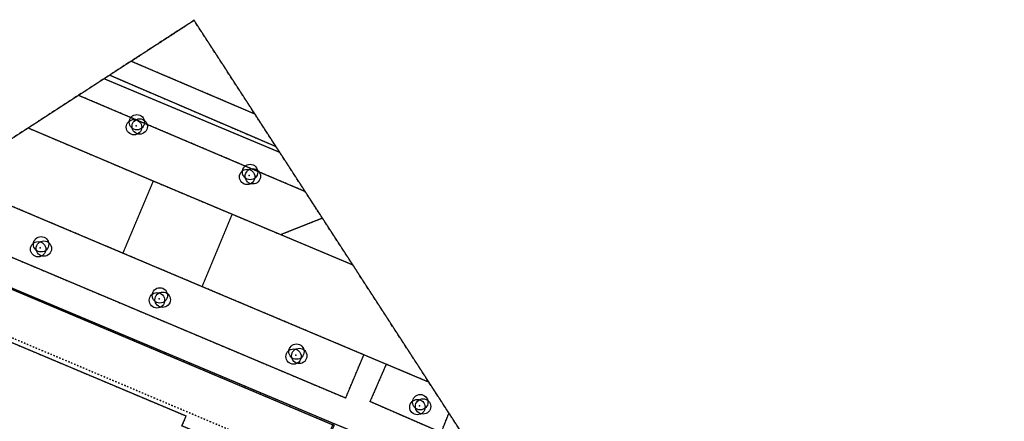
# Model space of a CAD drawing. Header units: millimetres. Extents: x -129091 to 155785, y -48843 to 227918.
# Tile 18 of 18: x 33222 to 110143, y 196544 to 227918. Entities that reach past the tile are written whole.
import ezdxf

# ---------------------------------------------------------------- set-up
doc = ezdxf.new("R2010")
doc.units = ezdxf.units.MM
doc.header["$LTSCALE"] = 100
for name, pattern in [('BORDER', [44.45, 12.7, -6.35, 12.7, -6.35, 0, -6.35]), ('HIDDEN', [5, 2.5, -2.5]), ('HIDDEN2', [2.5, 1, -1.5])]:
    doc.linetypes.add(name, pattern=pattern)
for name, color, linetype in [('T--L9000_PERCEEL', 6, 'BORDER'), ('T--L9020_PAND', 1, 'Continuous'), ('T--L9041_ONBEGROEID', 15, 'HIDDEN2'), ('T--L9041_WEGDEEL', 8, 'Continuous'), ('T--L9042_BEPLANTING', 92, 'Continuous'), ('T--L9042_Groenvoorziening', 92, 'HIDDEN2'), ('X--T$7--_RASTERVERDELING', 8, 'HIDDEN')]:
    doc.layers.add(name, color=color, linetype=linetype)

# ---------------------------------------------------------------- blocks, each defined once
blk = doc.blocks.new('VEGETATIEOBJECT')
for centre in [(0, 200), (-200, -200), (200, -200)]:
    blk.add_circle(centre, 600)
blk.add_point((0, 0))

msp = doc.modelspace()

# ---------------------------------------------------------------- linework, layer by layer
at = {"layer": 'T--L9000_PERCEEL', "const_width": 100, "flags": 128}
for points in [[(46846, 227868), (39815, 223306), (53537, 217557), (46846, 227868)], [(55630, 197267), (57728, 196382), (59291, 195744), (61917, 194651), (70896, 190805), (53537, 217557), (39815, 223306), (21669, 211530), (31374, 207473), (55630, 197267)], [(57728, 196382), (55630, 197267), (31374, 207473), (28223, 167502), (43864, 160935), (50119, 175818), (49641, 177135), (55071, 190060), (57728, 196382)]]:
    msp.add_lwpolyline(points, dxfattribs=at)
at = {"layer": 'T--L9020_PAND', "const_width": 100, "flags": 128}
for points in [[(46846, 227868), (41924, 224674), (51595, 220549), (46846, 227868)], [(-12412, 177207), (-12414, 171055), (-22621, 146837), (-23820, 144107), (-23582, 144019), (-25990, 138609), (-25199, 138602), (-16208, 138513), (31262, 138539), (34019, 145075), (50960, 185244), (50136, 185602), (53332, 193038), (45886, 196197), (46216, 196962), (17715, 208964), (-1763, 196325), (-3431, 192368), (-7901, 192342), (-12408, 189417), (-12412, 177207)]]:
    msp.add_lwpolyline(points, dxfattribs=at)
at = {"layer": 'T--L9041_ONBEGROEID', "flags": 128}
for points in [[(46846, 227868), (40248, 223586), (53245, 218007), (51595, 220549), (41924, 224674), (46846, 227868), (46846, 227868)], [(57783, 196221), (21613, 211494), (18091, 209208), (54919, 193641), (56434, 193016), (57783, 196221)], [(17715, 208964), (46216, 196962), (45886, 196197), (53332, 193038), (50136, 185602), (50960, 185244), (34019, 145075), (34337, 144924), (54919, 193641), (18091, 209208), (17715, 208964)]]:
    msp.add_lwpolyline(points, dxfattribs=at)
at = {"layer": 'T--L9041_WEGDEEL', "const_width": 100, "flags": 128}
for points in [[(53245, 218007), (40248, 223586), (37816, 222008), (55524, 214495), (53245, 218007)], [(27676, 215428), (41286, 209678), (43661, 215313), (33886, 219458), (27676, 215428)], [(41286, 209678), (47472, 207066), (49821, 212722), (43661, 215313), (41286, 209678)], [(21613, 211494), (57783, 196221), (56434, 193016), (49748, 177135), (50239, 175880), (52188, 175027), (52903, 176658), (51930, 177055), (54299, 182753), (54020, 182870), (55072, 185401), (59529, 195645), (65187, 193225), (66155, 195674), (60594, 198094), (61861, 201004), (60107, 201743), (58686, 198366), (23941, 213005), (21613, 211494)], [(59246, 208760), (53609, 211129), (51849, 211869), (49821, 212722), (47472, 207066), (60107, 201743), (61861, 201004), (65188, 199602), (59246, 208760)], [(53609, 211129), (59246, 208760), (56870, 212421), (53609, 211129)], [(66155, 195674), (65187, 193225), (70172, 191093), (70375, 191608), (66754, 197189), (66155, 195674)]]:
    msp.add_lwpolyline(points, dxfattribs=at)
at = {"layer": 'T--L9042_Groenvoorziening', "flags": 128}
for points in [[(33886, 219458), (43661, 215313), (49821, 212722), (51849, 211869), (53609, 211129), (56870, 212421), (55524, 214495), (37816, 222008), (33886, 219458)], [(23941, 213005), (58686, 198366), (60107, 201743), (47472, 207066), (41286, 209678), (27676, 215428), (23941, 213005)], [(60594, 198094), (66155, 195674), (66754, 197189), (65188, 199602), (61861, 201004), (60594, 198094)]]:
    msp.add_lwpolyline(points, dxfattribs=at)
at = {"layer": 'X--T$7--_RASTERVERDELING', "flags": 128}
msp.add_lwpolyline([(155715, 60096), (46846, 227868), (-120926, 118998), (-12056, -48774), (155715, 60096)], dxfattribs=at)

# ---------------------------------------------------------------- block references
at = {"layer": 'T--L9042_BEPLANTING', "rotation": 122.9800910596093}
for p in [(42321, 219632), (51161, 215742), (34832, 210095), (44115, 206104), (54785, 201710), (64459, 197763)]:
    msp.add_blockref('VEGETATIEOBJECT', p, dxfattribs=at)

doc.saveas('drawing.dxf')
